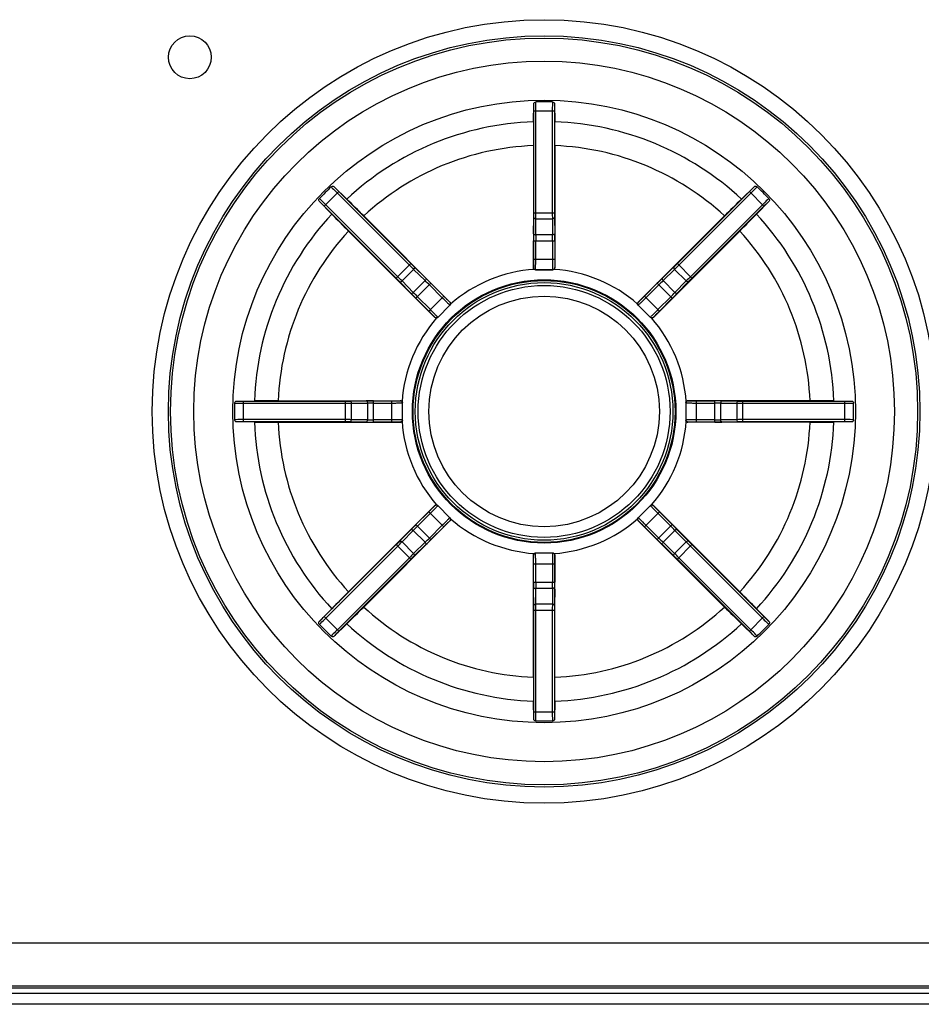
# Model space of a CAD drawing. Header units: millimetres. Extents: x 0 to 1300, y 0 to 1100.
# Tile 20 of 35: x 427 to 469, y 546 to 592. Entities that reach past the tile are written whole.
import ezdxf

# ---------------------------------------------------------------- set-up
doc = ezdxf.new("R2010")
doc.units = ezdxf.units.MM
doc.header["$LTSCALE"] = 71.703704
doc.layers.add('00_COMPONENTS', color=7, linetype='CONTINUOUS')

msp = doc.modelspace()

# ---------------------------------------------------------------- linework, layer by layer
at = {"layer": '00_COMPONENTS', "color": 7, "linetype": 'CONTINUOUS'}
for p, q in [((450.939, 586.934), (450.949, 587.771)), ((451.918, 587.771), (451.928, 586.934)), ((450.933, 585.824), (450.933, 580.14)), ((451.933, 585.824), (451.933, 580.14)), ((441.642, 583.916), (442.241, 583.331)), ((460.626, 583.331), (461.225, 583.916)), ((441.542, 582.632), (440.957, 583.231)), ((461.91, 583.231), (461.325, 582.632)), ((443.03, 582.55), (447.049, 578.531)), ((459.837, 582.55), (455.817, 578.531)), ((442.323, 581.843), (446.342, 577.824)), ((460.544, 581.843), (456.525, 577.824)), ((451.033, 580.04), (450.975, 580.059)), ((451.833, 580.04), (451.033, 580.04)), ((451.892, 580.059), (451.833, 580.04)), ((447.077, 578.444), (447.049, 578.389)), ((455.817, 578.389), (455.789, 578.444)), ((446.484, 577.824), (447.049, 578.389)), ((456.1, 578.106), (455.817, 578.389)), ((456.383, 577.824), (456.1, 578.106)), ((446.484, 577.824), (446.429, 577.796)), ((456.438, 577.796), (456.383, 577.824)), ((437.102, 573.924), (437.939, 573.934)), ((439.049, 573.94), (444.733, 573.94)), ((444.814, 573.898), (444.833, 573.84)), ((444.833, 573.04), (444.833, 573.84)), ((458.033, 573.84), (458.053, 573.898)), ((458.033, 573.84), (458.033, 573.04)), ((463.818, 573.94), (458.133, 573.94)), ((464.928, 573.934), (465.765, 573.924)), ((437.939, 572.945), (437.102, 572.955)), ((439.049, 572.94), (444.733, 572.94)), ((444.833, 573.04), (444.814, 572.981)), ((458.053, 572.981), (458.033, 573.04)), ((463.818, 572.94), (458.133, 572.94)), ((465.765, 572.955), (464.928, 572.945)), ((442.323, 565.036), (446.342, 569.056)), ((446.429, 569.084), (446.484, 569.056)), ((447.049, 568.49), (446.484, 569.056)), ((456.383, 569.056), (455.817, 568.49)), ((456.383, 569.056), (456.438, 569.084)), ((460.544, 565.036), (456.525, 569.056)), ((443.03, 564.329), (447.049, 568.348)), ((447.049, 568.49), (447.077, 568.435)), ((455.789, 568.435), (455.817, 568.49)), ((459.837, 564.329), (455.817, 568.348)), ((450.933, 561.055), (450.933, 566.74)), ((450.975, 566.82), (451.033, 566.84)), ((451.833, 566.84), (451.033, 566.84)), ((451.833, 566.84), (451.892, 566.82)), ((451.933, 561.055), (451.933, 566.74)), ((440.957, 563.648), (441.542, 564.247)), ((461.325, 564.247), (461.91, 563.648)), ((442.241, 563.548), (441.642, 562.963)), ((461.225, 562.963), (460.626, 563.548)), ((450.949, 559.108), (450.939, 559.945)), ((451.928, 559.945), (451.918, 559.108)), ((413.433, 548.69), (541.433, 548.69)), ((413.333, 546.59), (541.533, 546.59)), ((413.433, 546.69), (541.433, 546.69))]:
    msp.add_line(p, q, dxfattribs=at)
at = {"layer": '00_COMPONENTS', "color": 9, "linetype": 'CONTINUOUS'}
for p, q in [((450.952, 582.696), (450.952, 587.438)), ((450.952, 587.438), (451.915, 587.438)), ((451.052, 582.696), (451.052, 587.438)), ((451.815, 587.438), (451.815, 582.696)), ((451.915, 587.438), (451.915, 582.696)), ((441.194, 582.998), (441.875, 583.679)), ((441.804, 583.608), (445.158, 580.254)), ((441.875, 583.679), (445.228, 580.325)), ((457.638, 580.325), (460.992, 583.679)), ((457.709, 580.254), (461.062, 583.608)), ((461.672, 582.998), (460.992, 583.679)), ((444.548, 579.645), (441.194, 582.998)), ((444.619, 579.715), (441.265, 583.069)), ((461.602, 583.069), (458.248, 579.715)), ((461.672, 582.998), (458.319, 579.645)), ((450.952, 582.696), (451.915, 582.696)), ((450.942, 581.721), (450.951, 582.474)), ((451.042, 581.666), (451.051, 582.419)), ((451.051, 582.419), (451.816, 582.419)), ((451.816, 582.419), (451.825, 581.666)), ((451.916, 582.474), (451.925, 581.721)), ((451.825, 581.666), (451.042, 581.666)), ((450.94, 580.54), (450.94, 581.388)), ((450.94, 581.388), (451.926, 581.388)), ((451.04, 580.54), (451.04, 581.388)), ((451.826, 581.388), (451.826, 580.54)), ((451.926, 581.388), (451.926, 580.54)), ((444.548, 579.645), (445.228, 580.325)), ((450.94, 580.54), (451.926, 580.54)), ((458.319, 579.645), (457.638, 580.325)), ((444.814, 579.518), (445.355, 580.059)), ((445.355, 580.059), (445.893, 579.533)), ((445.386, 580.169), (445.925, 579.643)), ((450.933, 580.14), (450.934, 580.14)), ((451.033, 580.04), (451.034, 580.04)), ((451.034, 580.04), (451.833, 580.04)), ((451.833, 580.04), (451.833, 580.04)), ((451.933, 580.14), (451.933, 580.14)), ((456.942, 579.643), (457.481, 580.169)), ((456.973, 579.533), (457.512, 580.059)), ((457.512, 580.059), (458.053, 579.518)), ((445.23, 578.948), (444.704, 579.487)), ((445.34, 578.98), (444.814, 579.518)), ((445.893, 579.533), (445.34, 578.98)), ((445.464, 578.712), (446.161, 579.409)), ((446.091, 579.338), (446.691, 578.738)), ((446.161, 579.409), (446.761, 578.809)), ((456.105, 578.809), (456.705, 579.409)), ((456.176, 578.738), (456.776, 579.338)), ((457.403, 578.712), (456.705, 579.409)), ((457.527, 578.98), (456.973, 579.533)), ((458.053, 579.518), (457.527, 578.98)), ((458.163, 579.487), (457.637, 578.948)), ((446.064, 578.112), (445.464, 578.712)), ((446.135, 578.182), (445.535, 578.782)), ((446.064, 578.112), (446.761, 578.809)), ((447.049, 578.531), (447.049, 578.531)), ((455.817, 578.531), (455.818, 578.531)), ((456.803, 578.112), (456.105, 578.809)), ((457.332, 578.782), (456.732, 578.182)), ((457.403, 578.712), (456.803, 578.112)), ((446.484, 577.824), (447.049, 578.389)), ((447.049, 578.389), (447.049, 578.389)), ((455.817, 578.389), (455.818, 578.389)), ((455.818, 578.389), (456.383, 577.824)), ((446.342, 577.824), (446.342, 577.824)), ((446.484, 577.824), (446.484, 577.824)), ((456.383, 577.824), (456.383, 577.824)), ((456.525, 577.824), (456.525, 577.824)), ((437.435, 572.958), (437.435, 573.921)), ((437.435, 573.921), (442.177, 573.921)), ((437.435, 573.821), (442.177, 573.821)), ((442.177, 572.958), (442.177, 573.921)), ((442.399, 573.922), (443.152, 573.931)), ((442.454, 573.822), (443.207, 573.831)), ((442.454, 573.057), (442.454, 573.822)), ((443.207, 573.831), (443.207, 573.048)), ((443.485, 572.947), (443.485, 573.933)), ((443.485, 573.933), (444.333, 573.933)), ((443.485, 573.833), (444.333, 573.833)), ((444.333, 572.947), (444.333, 573.933)), ((444.733, 573.939), (444.733, 573.94)), ((444.833, 573.839), (444.833, 573.84)), ((444.833, 573.04), (444.833, 573.839)), ((458.033, 573.84), (458.034, 573.839)), ((458.034, 573.839), (458.034, 573.04)), ((458.133, 573.94), (458.134, 573.939)), ((458.533, 572.947), (458.533, 573.933)), ((458.533, 573.933), (459.382, 573.933)), ((458.533, 573.833), (459.382, 573.833)), ((459.382, 572.947), (459.382, 573.933)), ((459.659, 573.048), (459.659, 573.831)), ((459.659, 573.831), (460.412, 573.822)), ((459.715, 573.931), (460.468, 573.922)), ((460.412, 573.822), (460.412, 573.057)), ((460.69, 572.958), (460.69, 573.921)), ((460.69, 573.921), (465.432, 573.921)), ((460.69, 573.821), (465.432, 573.821)), ((465.432, 572.958), (465.432, 573.921)), ((442.177, 573.058), (437.435, 573.058)), ((442.177, 572.958), (437.435, 572.958)), ((443.152, 572.948), (442.399, 572.957)), ((443.207, 573.048), (442.454, 573.057)), ((444.333, 573.047), (443.485, 573.047)), ((444.333, 572.947), (443.485, 572.947)), ((444.733, 572.94), (444.733, 572.94)), ((444.833, 573.04), (444.833, 573.04)), ((458.034, 573.04), (458.033, 573.04)), ((458.134, 572.94), (458.133, 572.94)), ((459.382, 573.047), (458.533, 573.047)), ((459.382, 572.947), (458.533, 572.947)), ((460.412, 573.057), (459.659, 573.048)), ((460.468, 572.957), (459.715, 572.948)), ((465.432, 573.058), (460.69, 573.058)), ((465.432, 572.958), (460.69, 572.958)), ((445.464, 568.168), (446.064, 568.768)), ((446.761, 568.07), (446.064, 568.768)), ((446.342, 569.055), (446.342, 569.056)), ((446.484, 569.055), (446.484, 569.056)), ((447.049, 568.49), (446.484, 569.055)), ((456.383, 569.055), (455.818, 568.49)), ((456.105, 568.07), (456.803, 568.768)), ((456.383, 569.056), (456.383, 569.055)), ((456.525, 569.056), (456.525, 569.055)), ((456.803, 568.768), (457.403, 568.168)), ((445.535, 568.097), (446.135, 568.697)), ((447.049, 568.49), (447.049, 568.49)), ((447.049, 568.348), (447.049, 568.348)), ((455.818, 568.49), (455.817, 568.49)), ((455.818, 568.348), (455.817, 568.348)), ((456.732, 568.697), (457.332, 568.097)), ((444.704, 567.392), (445.23, 567.931)), ((444.814, 567.361), (445.34, 567.9)), ((445.34, 567.9), (445.893, 567.346)), ((446.161, 567.47), (445.464, 568.168)), ((446.691, 568.141), (446.091, 567.541)), ((446.761, 568.07), (446.161, 567.47)), ((456.705, 567.47), (456.105, 568.07)), ((456.776, 567.541), (456.176, 568.141)), ((456.705, 567.47), (457.403, 568.168)), ((456.973, 567.346), (457.527, 567.9)), ((457.527, 567.9), (458.053, 567.361)), ((457.637, 567.931), (458.163, 567.392)), ((441.194, 563.881), (444.548, 567.235)), ((441.265, 563.811), (444.619, 567.164)), ((445.228, 566.554), (444.548, 567.235)), ((445.355, 566.82), (444.814, 567.361)), ((445.893, 567.346), (445.355, 566.82)), ((445.925, 567.236), (445.386, 566.71)), ((457.481, 566.71), (456.942, 567.236)), ((457.512, 566.82), (456.973, 567.346)), ((458.053, 567.361), (457.512, 566.82)), ((457.638, 566.554), (458.319, 567.235)), ((458.248, 567.164), (461.602, 563.811)), ((458.319, 567.235), (461.672, 563.881)), ((445.158, 566.625), (441.804, 563.271)), ((445.228, 566.554), (441.875, 563.201)), ((450.934, 566.739), (450.933, 566.74)), ((451.034, 566.839), (451.033, 566.84)), ((451.833, 566.839), (451.034, 566.839)), ((451.833, 566.84), (451.833, 566.839)), ((451.933, 566.74), (451.933, 566.739)), ((460.992, 563.201), (457.638, 566.554)), ((461.062, 563.271), (457.709, 566.625)), ((450.94, 565.491), (450.94, 566.34)), ((450.94, 566.34), (451.926, 566.34)), ((451.04, 565.491), (451.04, 566.34)), ((451.826, 566.34), (451.826, 565.491)), ((451.926, 566.34), (451.926, 565.491)), ((450.94, 565.491), (451.926, 565.491)), ((450.951, 564.405), (450.942, 565.158)), ((451.051, 564.461), (451.042, 565.214)), ((451.042, 565.214), (451.825, 565.214)), ((451.825, 565.214), (451.816, 564.461)), ((451.925, 565.158), (451.916, 564.405)), ((450.952, 559.441), (450.952, 564.183)), ((450.952, 564.183), (451.915, 564.183)), ((451.816, 564.461), (451.051, 564.461)), ((451.052, 559.441), (451.052, 564.183)), ((451.815, 564.183), (451.815, 559.441)), ((451.915, 564.183), (451.915, 559.441)), ((441.875, 563.201), (441.194, 563.881)), ((460.992, 563.201), (461.672, 563.881)), ((450.952, 559.441), (451.915, 559.441)), ((541.933, 546.321), (412.933, 546.321)), ((542.433, 545.822), (412.434, 545.822))]:
    msp.add_line(p, q, dxfattribs=at)
at = {"layer": '00_COMPONENTS', "color": 7, "linetype": 'CONTINUOUS'}
for centre, radius in [((451.433, 573.44), 18.25), ((434.933, 589.94), 1), ((451.433, 573.44), 17.5), ((451.433, 573.44), 17.395), ((451.433, 573.44), 16.317), ((451.433, 573.44), 14.5), ((451.433, 573.44), 6.1), ((451.433, 573.44), 6)]:
    msp.add_circle(centre, radius, dxfattribs=at)
at = {"layer": '00_COMPONENTS', "color": 9, "linetype": 'CONTINUOUS'}
for radius in [6.135, 5.868, 5.368]:
    msp.add_circle((451.433, 573.44), radius, dxfattribs=at)
at = {"layer": '00_COMPONENTS', "color": 7, "linetype": 'CONTINUOUS'}
for centre, radius, start, end in [((451.433, 540.917), 46.94, 89.999, 90.4683), ((451.434, 540.917), 46.94, 89.5317, 90.001), ((544.311, 585.886), 93.378, 179.35679, 180.03817), ((349.643, 585.839), 102.291, 359.99152, 0.61352), ((474.431, 550.442), 46.94, 134.5308, 135.4692), ((428.436, 550.442), 46.94, 44.5308, 45.4692), ((370.689, 510.231), 102.291, 44.99152, 45.61352), ((525.909, 516.566), 93.378, 134.35679, 135.03817), ((508.307, 647.915), 93.378, 224.35679, 225.03817), ((388.224, 654.184), 102.291, 314.99152, 315.61352), ((483.957, 573.44), 46.94, 179.5308, 180.4692), ((439.034, 471.649), 102.291, 89.99152, 90.61352), ((463.88, 480.562), 93.378, 89.35679, 90.03817), ((418.91, 573.44), 46.94, 359.5308, 0.4692), ((438.987, 666.317), 93.378, 269.35679, 270.03817), ((463.833, 675.23), 102.291, 269.99152, 270.61352), ((514.642, 492.695), 102.291, 134.99152, 135.61352), ((394.56, 498.964), 93.378, 44.35679, 45.03817), ((376.958, 630.313), 93.378, 314.35679, 315.03817), ((532.178, 636.649), 102.291, 224.99152, 225.61352), ((474.431, 596.437), 46.94, 224.5308, 225.4692), ((428.436, 596.437), 46.94, 314.5308, 315.4692), ((553.224, 561.04), 102.291, 179.99152, 180.61352), ((358.556, 560.993), 93.378, 359.35679, 0.03817), ((451.433, 605.963), 46.94, 269.5317, 270.001), ((451.434, 605.963), 46.94, 269.999, 270.4683)]:
    msp.add_arc(centre, radius, start, end, dxfattribs=at)
at = {"layer": '00_COMPONENTS', "color": 9, "linetype": 'CONTINUOUS'}
for centre, radius, start, end in [((451.433, 573.44), 13.504, 92.0971, 132.9029), ((451.433, 573.44), 13.504, 47.0971, 87.9029), ((451.433, 573.44), 12.394, 92.312, 132.688), ((451.433, 573.44), 12.394, 47.312, 87.688), ((451.433, 573.44), 13.504, 137.0971, 177.9029), ((432.32, 582.684), 18.632, 359.356, 0.0384), ((421.941, 582.68), 29.111, 359.4848, 0.0307), ((483.711, 582.692), 31.896, 179.9931, 180.4914), ((472.328, 582.693), 20.414, 179.9914, 180.6142), ((451.433, 573.44), 13.504, 2.0971, 42.9029), ((451.433, 573.44), 12.394, 137.312, 177.688), ((481.566, 581.393), 30.626, 179.3859, 180.0085), ((472.309, 581.392), 21.269, 179.2631, 180.0102), ((432.415, 581.404), 19.412, 359.954, 0.7727), ((423.977, 581.407), 27.95, 359.9617, 0.6439), ((451.433, 573.44), 12.394, 2.312, 42.688), ((467.714, 602.806), 31.896, 224.9931, 225.4914), ((459.665, 594.758), 20.414, 224.9914, 225.6142), ((444.455, 593.491), 18.632, 314.356, 315.0384), ((437.113, 600.828), 29.111, 314.4848, 315.0307), ((451.433, 573.44), 6.635, 93.9651, 131.0349), ((451.034, 580.14), 0.1, 180.0033, 269.9967), ((451.833, 580.14), 0.1, 270.0033, 359.9967), ((451.433, 573.44), 6.635, 48.9651, 86.0349), ((431.382, 566.461), 18.632, 44.356, 45.0384), ((424.045, 559.119), 29.111, 44.4848, 45.0307), ((432.354, 565.623), 19.412, 44.954, 45.7727), ((426.385, 559.658), 27.95, 44.9617, 45.6439), ((478.364, 557.756), 30.626, 134.3859, 135.0085), ((471.818, 564.301), 21.269, 134.2631, 135.0102), ((480.8, 557.159), 31.896, 134.9931, 135.4914), ((472.752, 565.208), 20.414, 134.9914, 135.6142), ((467.117, 600.37), 30.626, 224.3859, 225.0085), ((460.572, 593.824), 21.269, 224.2631, 225.0102), ((443.617, 592.519), 19.412, 314.954, 315.7727), ((437.652, 598.488), 27.95, 314.9617, 315.6439), ((446.978, 578.46), 0.1, 315.0033, 44.9967), ((455.888, 578.46), 0.1, 135.0033, 224.9967), ((451.433, 573.44), 6.635, 138.9651, 176.034), ((446.413, 577.895), 0.1, 225.0033, 314.9967), ((456.454, 577.895), 0.1, 225.0033, 314.9967), ((451.433, 573.44), 6.635, 3.9649, 41.0348), ((442.18, 594.335), 20.414, 269.9914, 270.6142), ((442.181, 605.717), 31.896, 269.9931, 270.4914), ((443.466, 545.983), 27.95, 89.9617, 90.6439), ((443.469, 554.421), 19.412, 89.954, 90.7727), ((444.733, 573.839), 0.1, 0.0033, 89.9967), ((458.134, 573.839), 0.1, 90.0033, 179.9967), ((459.387, 543.307), 30.626, 89.3859, 90.0085), ((459.386, 552.564), 21.269, 89.2631, 90.0102), ((460.674, 602.932), 29.111, 269.4848, 270.0307), ((460.677, 592.553), 18.632, 269.356, 270.0384), ((451.433, 573.44), 13.504, 182.0971, 222.9029), ((451.433, 573.44), 12.394, 182.312, 222.688), ((442.193, 543.947), 29.111, 89.4848, 90.0307), ((442.189, 554.326), 18.632, 89.356, 90.0384), ((443.48, 603.572), 30.626, 269.3859, 270.0085), ((443.481, 594.316), 21.269, 269.2631, 270.0102), ((444.733, 573.04), 0.1, 270.0033, 359.9967), ((451.433, 573.44), 6.635, 183.9649, 221.0348), ((451.433, 573.44), 6.635, 318.9651, 356.034), ((458.134, 573.04), 0.1, 180.0033, 269.9967), ((459.398, 592.458), 19.412, 269.954, 270.7727), ((459.401, 600.896), 27.95, 269.9617, 270.6439), ((460.686, 541.162), 31.896, 89.9931, 90.4914), ((460.687, 552.545), 20.414, 89.9914, 90.6142), ((451.433, 573.44), 12.394, 317.312, 357.688), ((451.433, 573.44), 13.504, 317.0971, 357.9029), ((446.413, 568.985), 0.1, 45.0033, 134.9967), ((456.454, 568.985), 0.1, 45.0033, 134.9967), ((446.978, 568.419), 0.1, 315.0033, 44.9967), ((451.433, 573.44), 6.635, 228.9651, 266.0349), ((451.433, 573.44), 6.635, 273.9651, 311.0349), ((455.888, 568.419), 0.1, 135.0033, 224.9967), ((465.215, 548.391), 27.95, 134.9617, 135.6439), ((459.25, 554.36), 19.412, 134.954, 135.7727), ((442.295, 553.055), 21.269, 44.2631, 45.0102), ((435.75, 546.509), 30.626, 44.3859, 45.0085), ((430.115, 581.672), 20.414, 314.9914, 315.6142), ((431.049, 582.578), 21.269, 314.2631, 315.0102), ((424.503, 589.123), 30.626, 314.3859, 315.0085), ((476.482, 587.221), 27.95, 224.9617, 225.6439), ((470.513, 581.256), 19.412, 224.954, 225.7727), ((471.485, 580.418), 18.632, 224.356, 225.0384), ((422.067, 589.721), 31.896, 314.9931, 315.4914), ((478.822, 587.76), 29.111, 224.4848, 225.0307), ((465.754, 546.051), 29.111, 134.4848, 135.0307), ((458.412, 553.388), 18.632, 134.356, 135.0384), ((451.034, 566.739), 0.1, 90.0033, 179.9967), ((451.833, 566.739), 0.1, 0.0033, 89.9967), ((443.201, 552.121), 20.414, 44.9914, 45.6142), ((435.152, 544.073), 31.896, 44.9931, 45.4914), ((478.89, 565.472), 27.95, 179.9617, 180.6439), ((470.452, 565.475), 19.412, 179.954, 180.7727), ((430.557, 565.487), 21.269, 359.2631, 0.0102), ((421.301, 565.486), 30.626, 359.3859, 0.0085), ((451.433, 573.44), 12.394, 227.312, 267.688), ((430.538, 564.186), 20.414, 359.9914, 0.6142), ((419.156, 564.187), 31.896, 359.9931, 0.4914), ((480.926, 564.199), 29.111, 179.4848, 180.0307), ((470.547, 564.196), 18.632, 179.356, 180.0384), ((451.433, 573.44), 12.394, 272.312, 312.688), ((451.433, 573.44), 13.504, 227.0971, 267.9029), ((451.433, 573.44), 13.504, 272.0971, 312.9029)]:
    msp.add_arc(centre, radius, start, end, dxfattribs=at)
at = {"layer": '00_COMPONENTS', "color": 7, "linetype": 'CONTINUOUS'}
for points, knots in [([(450.949, 587.771), (450.949, 587.793), (450.975, 587.84), (451.024, 587.855), (451.049, 587.855)], [0, 0, 0, 0, 0.468272, 1, 1, 1, 1]), ([(451.818, 587.855), (451.843, 587.855), (451.892, 587.84), (451.918, 587.793), (451.918, 587.771)], [0, 0, 0, 0, 0.531729, 1, 1, 1, 1]), ([(441.512, 583.905), (441.53, 583.922), (441.575, 583.946), (441.626, 583.932), (441.642, 583.916)], [0, 0, 0, 0, 0.531729, 1, 1, 1, 1]), ([(461.225, 583.916), (461.241, 583.932), (461.292, 583.946), (461.337, 583.922), (461.355, 583.905)], [0, 0, 0, 0, 0.468272, 1, 1, 1, 1]), ([(440.957, 583.231), (440.941, 583.247), (440.927, 583.298), (440.951, 583.343), (440.968, 583.361)], [0, 0, 0, 0, 0.468272, 1, 1, 1, 1]), ([(461.898, 583.361), (461.916, 583.343), (461.94, 583.298), (461.925, 583.247), (461.91, 583.231)], [0, 0, 0, 0, 0.531729, 1, 1, 1, 1]), ([(437.018, 573.824), (437.018, 573.849), (437.033, 573.898), (437.08, 573.924), (437.102, 573.924)], [0, 0, 0, 0, 0.531729, 1, 1, 1, 1]), ([(465.765, 573.924), (465.787, 573.924), (465.834, 573.898), (465.848, 573.849), (465.849, 573.824)], [0, 0, 0, 0, 0.468272, 1, 1, 1, 1]), ([(437.102, 572.955), (437.08, 572.955), (437.033, 572.981), (437.018, 573.03), (437.018, 573.055)], [0, 0, 0, 0, 0.468272, 1, 1, 1, 1]), ([(465.849, 573.055), (465.848, 573.03), (465.834, 572.981), (465.787, 572.955), (465.765, 572.955)], [0, 0, 0, 0, 0.531729, 1, 1, 1, 1]), ([(440.968, 563.518), (440.951, 563.536), (440.927, 563.581), (440.941, 563.632), (440.957, 563.648)], [0, 0, 0, 0, 0.531729, 1, 1, 1, 1]), ([(461.91, 563.648), (461.925, 563.632), (461.94, 563.581), (461.916, 563.536), (461.898, 563.518)], [0, 0, 0, 0, 0.468272, 1, 1, 1, 1]), ([(441.642, 562.963), (441.626, 562.948), (441.575, 562.933), (441.53, 562.957), (441.512, 562.975)], [0, 0, 0, 0, 0.468272, 1, 1, 1, 1]), ([(461.355, 562.975), (461.337, 562.957), (461.292, 562.933), (461.241, 562.948), (461.225, 562.963)], [0, 0, 0, 0, 0.531729, 1, 1, 1, 1]), ([(451.049, 559.024), (451.024, 559.025), (450.975, 559.039), (450.949, 559.086), (450.949, 559.108)], [0, 0, 0, 0, 0.531729, 1, 1, 1, 1]), ([(451.918, 559.108), (451.918, 559.086), (451.892, 559.039), (451.843, 559.025), (451.818, 559.024)], [0, 0, 0, 0, 0.468272, 1, 1, 1, 1])]:
    msp.add_open_spline(points, degree=3, knots=knots, dxfattribs=at)
at = {"layer": '00_COMPONENTS', "color": 9, "linetype": 'CONTINUOUS'}
for points, knots in [([(450.952, 587.438), (450.952, 587.471), (450.952, 587.582), (450.951, 587.693), (450.949, 587.771)], [0, 0, 0, 0, 0.292381, 1, 1, 1, 1]), ([(451.052, 587.438), (451.052, 587.479), (451.052, 587.618), (451.051, 587.757), (451.049, 587.855)], [0, 0, 0, 0, 0.292415, 1, 1, 1, 1]), ([(451.818, 587.855), (451.817, 587.828), (451.815, 587.689), (451.815, 587.551), (451.815, 587.438)], [0, 0, 0, 0, 0.191988, 1, 1, 1, 1]), ([(451.918, 587.771), (451.917, 587.75), (451.915, 587.639), (451.915, 587.528), (451.915, 587.438)], [0, 0, 0, 0, 0.19204, 1, 1, 1, 1]), ([(441.512, 583.905), (441.531, 583.885), (441.627, 583.786), (441.725, 583.687), (441.804, 583.608)], [0, 0, 0, 0, 0.191988, 1, 1, 1, 1]), ([(441.642, 583.916), (441.656, 583.901), (441.733, 583.821), (441.812, 583.742), (441.875, 583.679)], [0, 0, 0, 0, 0.19204, 1, 1, 1, 1]), ([(460.992, 583.679), (461.015, 583.702), (461.093, 583.78), (461.171, 583.859), (461.225, 583.916)], [0, 0, 0, 0, 0.292381, 1, 1, 1, 1]), ([(461.062, 583.608), (461.091, 583.637), (461.189, 583.735), (461.287, 583.834), (461.355, 583.905)], [0, 0, 0, 0, 0.292415, 1, 1, 1, 1]), ([(441.194, 582.998), (441.171, 583.021), (441.093, 583.099), (441.014, 583.177), (440.957, 583.231)], [0, 0, 0, 0, 0.292381, 1, 1, 1, 1]), ([(441.265, 583.069), (441.236, 583.097), (441.138, 583.195), (441.039, 583.293), (440.968, 583.361)], [0, 0, 0, 0, 0.292415, 1, 1, 1, 1]), ([(461.898, 583.361), (461.879, 583.342), (461.78, 583.246), (461.681, 583.148), (461.602, 583.069)], [0, 0, 0, 0, 0.191988, 1, 1, 1, 1]), ([(461.91, 583.231), (461.895, 583.217), (461.815, 583.14), (461.736, 583.061), (461.672, 582.998)], [0, 0, 0, 0, 0.19204, 1, 1, 1, 1]), ([(450.951, 582.474), (450.951, 582.467), (450.961, 582.445), (450.999, 582.424), (451.032, 582.419), (451.051, 582.419)], [0, 0, 0, 0, 0.183137, 0.544673, 1, 1, 1, 1]), ([(451.916, 582.474), (451.916, 582.467), (451.906, 582.445), (451.868, 582.424), (451.835, 582.419), (451.816, 582.419)], [0, 0, 0, 0, 0.183138, 0.544674, 1, 1, 1, 1]), ([(450.942, 581.721), (450.942, 581.714), (450.952, 581.692), (450.99, 581.671), (451.024, 581.666), (451.042, 581.666)], [0, 0, 0, 0, 0.183138, 0.544674, 1, 1, 1, 1]), ([(451.925, 581.721), (451.924, 581.714), (451.915, 581.692), (451.877, 581.671), (451.843, 581.666), (451.825, 581.666)], [0, 0, 0, 0, 0.183138, 0.544674, 1, 1, 1, 1]), ([(450.934, 580.14), (450.936, 580.142), (450.934, 580.149), (450.936, 580.16), (450.936, 580.18), (450.938, 580.214), (450.938, 580.263), (450.939, 580.322), (450.94, 580.416), (450.94, 580.489), (450.94, 580.54)], [0, 0, 0, 0, 0.022447, 0.047467, 0.081479, 0.174995, 0.29948, 0.450211, 0.621496, 1, 1, 1, 1]), ([(451.034, 580.04), (451.034, 580.041), (451.034, 580.045), (451.035, 580.052), (451.036, 580.065), (451.037, 580.09), (451.037, 580.132), (451.039, 580.194), (451.039, 580.268), (451.04, 580.385), (451.04, 580.477), (451.04, 580.54)], [0, 0, 0, 0, 0.006562, 0.022392, 0.0474, 0.081406, 0.174918, 0.299412, 0.450157, 0.621459, 1, 1, 1, 1]), ([(451.826, 580.54), (451.826, 580.476), (451.827, 580.385), (451.827, 580.268), (451.828, 580.193), (451.829, 580.132), (451.83, 580.09), (451.831, 580.065), (451.832, 580.052), (451.833, 580.045), (451.833, 580.041), (451.833, 580.04)], [0, 0, 0, 0, 0.379083, 0.550532, 0.701208, 0.825514, 0.918804, 0.952707, 0.977665, 0.993456, 1, 1, 1, 1]), ([(451.926, 580.54), (451.926, 580.489), (451.927, 580.416), (451.927, 580.322), (451.928, 580.263), (451.929, 580.213), (451.93, 580.18), (451.931, 580.16), (451.932, 580.149), (451.931, 580.142), (451.933, 580.14)], [0, 0, 0, 0, 0.379046, 0.550477, 0.70114, 0.825437, 0.918729, 0.95264, 0.977612, 1, 1, 1, 1]), ([(445.386, 580.169), (445.391, 580.164), (445.4, 580.141), (445.388, 580.1), (445.368, 580.072), (445.355, 580.059)], [0, 0, 0, 0, 0.183138, 0.544674, 1, 1, 1, 1]), ([(457.481, 580.169), (457.475, 580.164), (457.467, 580.141), (457.479, 580.1), (457.499, 580.072), (457.512, 580.059)], [0, 0, 0, 0, 0.183137, 0.544673, 1, 1, 1, 1]), ([(444.704, 579.487), (444.709, 579.482), (444.732, 579.473), (444.773, 579.485), (444.801, 579.505), (444.814, 579.518)], [0, 0, 0, 0, 0.183137, 0.544673, 1, 1, 1, 1]), ([(445.925, 579.643), (445.93, 579.637), (445.939, 579.615), (445.926, 579.573), (445.906, 579.546), (445.893, 579.533)], [0, 0, 0, 0, 0.183138, 0.544674, 1, 1, 1, 1]), ([(456.942, 579.643), (456.937, 579.637), (456.928, 579.615), (456.94, 579.573), (456.96, 579.546), (456.973, 579.533)], [0, 0, 0, 0, 0.183138, 0.544674, 1, 1, 1, 1]), ([(458.163, 579.487), (458.157, 579.482), (458.135, 579.473), (458.094, 579.485), (458.066, 579.505), (458.053, 579.518)], [0, 0, 0, 0, 0.183138, 0.544674, 1, 1, 1, 1]), ([(445.23, 578.948), (445.236, 578.943), (445.258, 578.934), (445.3, 578.947), (445.327, 578.967), (445.34, 578.98)], [0, 0, 0, 0, 0.183138, 0.544674, 1, 1, 1, 1]), ([(457.637, 578.948), (457.631, 578.943), (457.609, 578.934), (457.567, 578.947), (457.54, 578.967), (457.527, 578.98)], [0, 0, 0, 0, 0.183138, 0.544674, 1, 1, 1, 1]), ([(446.691, 578.738), (446.735, 578.693), (446.801, 578.629), (446.884, 578.547), (446.937, 578.494), (446.981, 578.452), (447.011, 578.423), (447.03, 578.406), (447.039, 578.397), (447.045, 578.392), (447.048, 578.389), (447.049, 578.389)], [0, 0, 0, 0, 0.379083, 0.550532, 0.701208, 0.825514, 0.918804, 0.952707, 0.977665, 0.993456, 1, 1, 1, 1]), ([(446.761, 578.809), (446.797, 578.773), (446.849, 578.721), (446.916, 578.656), (446.959, 578.614), (446.994, 578.58), (447.019, 578.557), (447.033, 578.543), (447.042, 578.537), (447.046, 578.531), (447.049, 578.531)], [0, 0, 0, 0, 0.379046, 0.550477, 0.70114, 0.825437, 0.918729, 0.95264, 0.977612, 1, 1, 1, 1]), ([(455.818, 578.531), (455.821, 578.531), (455.825, 578.537), (455.833, 578.543), (455.848, 578.557), (455.873, 578.58), (455.908, 578.614), (455.951, 578.656), (456.018, 578.721), (456.07, 578.773), (456.105, 578.809)], [0, 0, 0, 0, 0.022447, 0.047467, 0.081479, 0.174995, 0.29948, 0.450211, 0.621496, 1, 1, 1, 1]), ([(455.818, 578.389), (455.819, 578.389), (455.822, 578.392), (455.828, 578.397), (455.837, 578.406), (455.856, 578.423), (455.886, 578.452), (455.93, 578.495), (455.983, 578.547), (456.066, 578.629), (456.131, 578.693), (456.176, 578.738)], [0, 0, 0, 0, 0.006562, 0.022392, 0.0474, 0.081406, 0.174918, 0.299412, 0.450157, 0.621459, 1, 1, 1, 1]), ([(446.342, 577.824), (446.342, 577.827), (446.336, 577.831), (446.33, 577.84), (446.316, 577.854), (446.293, 577.879), (446.259, 577.914), (446.217, 577.957), (446.152, 578.024), (446.1, 578.076), (446.064, 578.112)], [0, 0, 0, 0, 0.022447, 0.047467, 0.081479, 0.174995, 0.29948, 0.450211, 0.621496, 1, 1, 1, 1]), ([(446.484, 577.824), (446.484, 577.825), (446.481, 577.828), (446.476, 577.834), (446.467, 577.843), (446.45, 577.862), (446.421, 577.892), (446.378, 577.936), (446.326, 577.989), (446.244, 578.073), (446.18, 578.138), (446.135, 578.182)], [0, 0, 0, 0, 0.006562, 0.022392, 0.0474, 0.081406, 0.174918, 0.299412, 0.450157, 0.621459, 1, 1, 1, 1]), ([(456.732, 578.182), (456.687, 578.138), (456.622, 578.072), (456.54, 577.989), (456.488, 577.936), (456.446, 577.892), (456.417, 577.862), (456.399, 577.843), (456.391, 577.834), (456.386, 577.828), (456.383, 577.825), (456.383, 577.824)], [0, 0, 0, 0, 0.379083, 0.550532, 0.701208, 0.825514, 0.918804, 0.952707, 0.977665, 0.993456, 1, 1, 1, 1]), ([(456.803, 578.112), (456.767, 578.076), (456.715, 578.024), (456.649, 577.957), (456.608, 577.914), (456.574, 577.879), (456.551, 577.854), (456.537, 577.84), (456.531, 577.831), (456.525, 577.827), (456.525, 577.824)], [0, 0, 0, 0, 0.379046, 0.550477, 0.70114, 0.825437, 0.918729, 0.95264, 0.977612, 1, 1, 1, 1]), ([(437.018, 573.824), (437.045, 573.823), (437.184, 573.821), (437.322, 573.821), (437.435, 573.821)], [0, 0, 0, 0, 0.191988, 1, 1, 1, 1]), ([(437.102, 573.924), (437.123, 573.923), (437.234, 573.921), (437.345, 573.921), (437.435, 573.921)], [0, 0, 0, 0, 0.19204, 1, 1, 1, 1]), ([(442.399, 573.922), (442.406, 573.922), (442.428, 573.912), (442.449, 573.874), (442.454, 573.841), (442.454, 573.822)], [0, 0, 0, 0, 0.183138, 0.544674, 1, 1, 1, 1]), ([(443.152, 573.931), (443.159, 573.931), (443.181, 573.921), (443.202, 573.883), (443.207, 573.849), (443.207, 573.831)], [0, 0, 0, 0, 0.183138, 0.544674, 1, 1, 1, 1]), ([(444.333, 573.933), (444.384, 573.933), (444.457, 573.933), (444.551, 573.934), (444.61, 573.935), (444.66, 573.935), (444.693, 573.937), (444.713, 573.937), (444.724, 573.939), (444.731, 573.937), (444.733, 573.939)], [0, 0, 0, 0, 0.379046, 0.550477, 0.70114, 0.825437, 0.918729, 0.95264, 0.977612, 1, 1, 1, 1]), ([(444.333, 573.833), (444.397, 573.833), (444.488, 573.833), (444.605, 573.834), (444.68, 573.834), (444.741, 573.836), (444.783, 573.836), (444.808, 573.837), (444.821, 573.838), (444.828, 573.839), (444.832, 573.839), (444.833, 573.839)], [0, 0, 0, 0, 0.379083, 0.550532, 0.701208, 0.825514, 0.918804, 0.952707, 0.977665, 0.993456, 1, 1, 1, 1]), ([(458.034, 573.839), (458.034, 573.839), (458.039, 573.839), (458.046, 573.838), (458.059, 573.837), (458.084, 573.836), (458.126, 573.836), (458.187, 573.834), (458.262, 573.834), (458.379, 573.833), (458.47, 573.833), (458.533, 573.833)], [0, 0, 0, 0, 0.006562, 0.022392, 0.0474, 0.081406, 0.174918, 0.299412, 0.450157, 0.621459, 1, 1, 1, 1]), ([(458.134, 573.939), (458.136, 573.937), (458.143, 573.939), (458.153, 573.937), (458.174, 573.937), (458.207, 573.935), (458.257, 573.935), (458.316, 573.934), (458.41, 573.933), (458.483, 573.933), (458.533, 573.933)], [0, 0, 0, 0, 0.022447, 0.047467, 0.081479, 0.174995, 0.29948, 0.450211, 0.621496, 1, 1, 1, 1]), ([(459.715, 573.931), (459.707, 573.931), (459.685, 573.921), (459.665, 573.883), (459.66, 573.849), (459.659, 573.831)], [0, 0, 0, 0, 0.183138, 0.544674, 1, 1, 1, 1]), ([(460.468, 573.922), (460.46, 573.922), (460.439, 573.912), (460.418, 573.874), (460.413, 573.841), (460.412, 573.822)], [0, 0, 0, 0, 0.183137, 0.544673, 1, 1, 1, 1]), ([(465.432, 573.921), (465.465, 573.921), (465.576, 573.921), (465.687, 573.922), (465.765, 573.924)], [0, 0, 0, 0, 0.292381, 1, 1, 1, 1]), ([(465.432, 573.821), (465.473, 573.821), (465.612, 573.821), (465.75, 573.822), (465.849, 573.824)], [0, 0, 0, 0, 0.292415, 1, 1, 1, 1]), ([(437.435, 573.058), (437.394, 573.058), (437.255, 573.058), (437.116, 573.057), (437.018, 573.055)], [0, 0, 0, 0, 0.292415, 1, 1, 1, 1]), ([(437.435, 572.958), (437.402, 572.958), (437.291, 572.958), (437.18, 572.957), (437.102, 572.955)], [0, 0, 0, 0, 0.292381, 1, 1, 1, 1]), ([(442.399, 572.957), (442.406, 572.957), (442.428, 572.967), (442.449, 573.005), (442.454, 573.038), (442.454, 573.057)], [0, 0, 0, 0, 0.183137, 0.544673, 1, 1, 1, 1]), ([(443.152, 572.948), (443.159, 572.949), (443.181, 572.958), (443.202, 572.996), (443.207, 573.03), (443.207, 573.048)], [0, 0, 0, 0, 0.183138, 0.544674, 1, 1, 1, 1]), ([(444.833, 573.04), (444.832, 573.04), (444.828, 573.04), (444.821, 573.041), (444.808, 573.042), (444.783, 573.043), (444.741, 573.044), (444.679, 573.045), (444.605, 573.046), (444.488, 573.046), (444.396, 573.047), (444.333, 573.047)], [0, 0, 0, 0, 0.006562, 0.022392, 0.0474, 0.081406, 0.174918, 0.299412, 0.450157, 0.621459, 1, 1, 1, 1]), ([(444.733, 572.94), (444.731, 572.942), (444.724, 572.941), (444.713, 572.942), (444.693, 572.943), (444.659, 572.944), (444.61, 572.945), (444.551, 572.946), (444.457, 572.946), (444.384, 572.947), (444.333, 572.947)], [0, 0, 0, 0, 0.022447, 0.047467, 0.081479, 0.174995, 0.29948, 0.450211, 0.621496, 1, 1, 1, 1]), ([(458.533, 573.047), (458.47, 573.047), (458.379, 573.046), (458.262, 573.046), (458.187, 573.045), (458.126, 573.044), (458.084, 573.043), (458.059, 573.042), (458.046, 573.041), (458.038, 573.04), (458.034, 573.04), (458.034, 573.04)], [0, 0, 0, 0, 0.379083, 0.550532, 0.701208, 0.825514, 0.918804, 0.952707, 0.977665, 0.993456, 1, 1, 1, 1]), ([(458.533, 572.947), (458.483, 572.947), (458.41, 572.946), (458.316, 572.946), (458.256, 572.945), (458.207, 572.944), (458.174, 572.943), (458.153, 572.942), (458.143, 572.941), (458.136, 572.942), (458.134, 572.94)], [0, 0, 0, 0, 0.379046, 0.550477, 0.70114, 0.825437, 0.918729, 0.95264, 0.977612, 1, 1, 1, 1]), ([(459.715, 572.948), (459.707, 572.949), (459.685, 572.958), (459.665, 572.996), (459.66, 573.03), (459.659, 573.048)], [0, 0, 0, 0, 0.183138, 0.544674, 1, 1, 1, 1]), ([(460.468, 572.957), (460.46, 572.957), (460.439, 572.967), (460.418, 573.005), (460.413, 573.038), (460.412, 573.057)], [0, 0, 0, 0, 0.183138, 0.544674, 1, 1, 1, 1]), ([(465.849, 573.055), (465.822, 573.056), (465.683, 573.058), (465.544, 573.058), (465.432, 573.058)], [0, 0, 0, 0, 0.191988, 1, 1, 1, 1]), ([(465.765, 572.955), (465.744, 572.956), (465.633, 572.958), (465.522, 572.958), (465.432, 572.958)], [0, 0, 0, 0, 0.19204, 1, 1, 1, 1]), ([(446.064, 568.768), (446.1, 568.803), (446.152, 568.856), (446.217, 568.922), (446.259, 568.965), (446.293, 569), (446.316, 569.025), (446.33, 569.04), (446.336, 569.048), (446.342, 569.052), (446.342, 569.055)], [0, 0, 0, 0, 0.379046, 0.550477, 0.70114, 0.825437, 0.918729, 0.95264, 0.977612, 1, 1, 1, 1]), ([(446.135, 568.697), (446.18, 568.742), (446.244, 568.807), (446.326, 568.89), (446.379, 568.943), (446.421, 568.987), (446.45, 569.018), (446.467, 569.036), (446.476, 569.045), (446.481, 569.051), (446.484, 569.054), (446.484, 569.055)], [0, 0, 0, 0, 0.379083, 0.550532, 0.701208, 0.825514, 0.918804, 0.952707, 0.977665, 0.993456, 1, 1, 1, 1]), ([(456.383, 569.055), (456.383, 569.054), (456.386, 569.051), (456.391, 569.045), (456.4, 569.036), (456.417, 569.017), (456.446, 568.987), (456.488, 568.943), (456.541, 568.89), (456.623, 568.807), (456.687, 568.742), (456.732, 568.697)], [0, 0, 0, 0, 0.006562, 0.022392, 0.0474, 0.081406, 0.174918, 0.299412, 0.450157, 0.621459, 1, 1, 1, 1]), ([(456.525, 569.055), (456.525, 569.052), (456.531, 569.048), (456.537, 569.04), (456.551, 569.025), (456.574, 569), (456.608, 568.965), (456.65, 568.922), (456.715, 568.855), (456.767, 568.803), (456.803, 568.768)], [0, 0, 0, 0, 0.022447, 0.047467, 0.081479, 0.174995, 0.29948, 0.450211, 0.621496, 1, 1, 1, 1]), ([(447.049, 568.49), (447.048, 568.49), (447.045, 568.487), (447.039, 568.482), (447.03, 568.473), (447.011, 568.456), (446.981, 568.427), (446.937, 568.385), (446.884, 568.332), (446.8, 568.25), (446.735, 568.186), (446.691, 568.141)], [0, 0, 0, 0, 0.006562, 0.022392, 0.0474, 0.081406, 0.174918, 0.299412, 0.450157, 0.621459, 1, 1, 1, 1]), ([(447.049, 568.348), (447.046, 568.348), (447.042, 568.342), (447.033, 568.336), (447.019, 568.322), (446.994, 568.299), (446.959, 568.265), (446.916, 568.223), (446.849, 568.158), (446.797, 568.106), (446.761, 568.07)], [0, 0, 0, 0, 0.022447, 0.047467, 0.081479, 0.174995, 0.29948, 0.450211, 0.621496, 1, 1, 1, 1]), ([(456.176, 568.141), (456.131, 568.186), (456.066, 568.251), (455.983, 568.333), (455.93, 568.385), (455.886, 568.427), (455.855, 568.456), (455.837, 568.474), (455.828, 568.482), (455.822, 568.487), (455.819, 568.49), (455.818, 568.49)], [0, 0, 0, 0, 0.379083, 0.550532, 0.701208, 0.825514, 0.918804, 0.952707, 0.977665, 0.993456, 1, 1, 1, 1]), ([(456.105, 568.07), (456.07, 568.106), (456.017, 568.158), (455.951, 568.224), (455.908, 568.265), (455.873, 568.299), (455.848, 568.322), (455.833, 568.336), (455.825, 568.342), (455.821, 568.348), (455.818, 568.348)], [0, 0, 0, 0, 0.379046, 0.550477, 0.70114, 0.825437, 0.918729, 0.95264, 0.977612, 1, 1, 1, 1]), ([(445.23, 567.931), (445.236, 567.936), (445.258, 567.945), (445.3, 567.933), (445.327, 567.913), (445.34, 567.9)], [0, 0, 0, 0, 0.183138, 0.544674, 1, 1, 1, 1]), ([(457.637, 567.931), (457.631, 567.936), (457.609, 567.945), (457.567, 567.933), (457.54, 567.913), (457.527, 567.9)], [0, 0, 0, 0, 0.183138, 0.544674, 1, 1, 1, 1]), ([(444.704, 567.392), (444.709, 567.398), (444.732, 567.406), (444.773, 567.394), (444.801, 567.374), (444.814, 567.361)], [0, 0, 0, 0, 0.183138, 0.544674, 1, 1, 1, 1]), ([(458.163, 567.392), (458.157, 567.398), (458.135, 567.406), (458.094, 567.394), (458.066, 567.374), (458.053, 567.361)], [0, 0, 0, 0, 0.183137, 0.544673, 1, 1, 1, 1]), ([(445.925, 567.236), (445.93, 567.242), (445.939, 567.264), (445.926, 567.306), (445.906, 567.333), (445.893, 567.346)], [0, 0, 0, 0, 0.183138, 0.544674, 1, 1, 1, 1]), ([(456.942, 567.236), (456.937, 567.242), (456.928, 567.264), (456.94, 567.306), (456.96, 567.333), (456.973, 567.346)], [0, 0, 0, 0, 0.183138, 0.544674, 1, 1, 1, 1]), ([(445.386, 566.71), (445.391, 566.716), (445.4, 566.738), (445.388, 566.779), (445.368, 566.807), (445.355, 566.82)], [0, 0, 0, 0, 0.183137, 0.544673, 1, 1, 1, 1]), ([(450.94, 566.34), (450.94, 566.39), (450.94, 566.463), (450.939, 566.557), (450.938, 566.617), (450.938, 566.666), (450.936, 566.699), (450.936, 566.72), (450.934, 566.73), (450.936, 566.737), (450.934, 566.739)], [0, 0, 0, 0, 0.379046, 0.550477, 0.70114, 0.825437, 0.918729, 0.95264, 0.977612, 1, 1, 1, 1]), ([(451.04, 566.34), (451.04, 566.403), (451.04, 566.494), (451.039, 566.611), (451.039, 566.686), (451.037, 566.747), (451.037, 566.789), (451.036, 566.814), (451.035, 566.827), (451.034, 566.835), (451.034, 566.839), (451.034, 566.839)], [0, 0, 0, 0, 0.379083, 0.550532, 0.701208, 0.825514, 0.918804, 0.952707, 0.977665, 0.993456, 1, 1, 1, 1]), ([(451.833, 566.839), (451.833, 566.839), (451.833, 566.834), (451.832, 566.827), (451.831, 566.814), (451.83, 566.789), (451.829, 566.747), (451.828, 566.686), (451.827, 566.611), (451.827, 566.494), (451.826, 566.403), (451.826, 566.34)], [0, 0, 0, 0, 0.006562, 0.022392, 0.0474, 0.081406, 0.174918, 0.299412, 0.450157, 0.621459, 1, 1, 1, 1]), ([(451.933, 566.739), (451.931, 566.737), (451.932, 566.73), (451.931, 566.72), (451.93, 566.699), (451.929, 566.666), (451.928, 566.616), (451.927, 566.557), (451.927, 566.463), (451.926, 566.39), (451.926, 566.34)], [0, 0, 0, 0, 0.022447, 0.047467, 0.081479, 0.174995, 0.29948, 0.450211, 0.621496, 1, 1, 1, 1]), ([(457.481, 566.71), (457.475, 566.716), (457.467, 566.738), (457.479, 566.779), (457.499, 566.807), (457.512, 566.82)], [0, 0, 0, 0, 0.183138, 0.544674, 1, 1, 1, 1]), ([(450.942, 565.158), (450.942, 565.166), (450.952, 565.188), (450.99, 565.208), (451.024, 565.213), (451.042, 565.214)], [0, 0, 0, 0, 0.183138, 0.544674, 1, 1, 1, 1]), ([(451.925, 565.158), (451.924, 565.166), (451.915, 565.188), (451.877, 565.208), (451.843, 565.213), (451.825, 565.214)], [0, 0, 0, 0, 0.183138, 0.544674, 1, 1, 1, 1]), ([(450.951, 564.405), (450.951, 564.413), (450.961, 564.434), (450.999, 564.455), (451.032, 564.46), (451.051, 564.461)], [0, 0, 0, 0, 0.183138, 0.544674, 1, 1, 1, 1]), ([(451.916, 564.405), (451.916, 564.413), (451.906, 564.434), (451.868, 564.455), (451.835, 564.46), (451.816, 564.461)], [0, 0, 0, 0, 0.183137, 0.544673, 1, 1, 1, 1]), ([(440.957, 563.648), (440.972, 563.663), (441.052, 563.74), (441.131, 563.818), (441.194, 563.881)], [0, 0, 0, 0, 0.19204, 1, 1, 1, 1]), ([(440.968, 563.518), (440.988, 563.537), (441.087, 563.633), (441.186, 563.731), (441.265, 563.811)], [0, 0, 0, 0, 0.191988, 1, 1, 1, 1]), ([(461.602, 563.811), (461.63, 563.782), (461.729, 563.684), (461.827, 563.586), (461.898, 563.518)], [0, 0, 0, 0, 0.292415, 1, 1, 1, 1]), ([(461.672, 563.881), (461.695, 563.858), (461.774, 563.78), (461.853, 563.702), (461.91, 563.648)], [0, 0, 0, 0, 0.292381, 1, 1, 1, 1]), ([(441.804, 563.271), (441.776, 563.243), (441.678, 563.144), (441.58, 563.046), (441.512, 562.975)], [0, 0, 0, 0, 0.292415, 1, 1, 1, 1]), ([(461.355, 562.975), (461.336, 562.994), (461.24, 563.094), (461.142, 563.192), (461.062, 563.271)], [0, 0, 0, 0, 0.191988, 1, 1, 1, 1]), ([(441.875, 563.201), (441.852, 563.178), (441.774, 563.099), (441.696, 563.02), (441.642, 562.963)], [0, 0, 0, 0, 0.292381, 1, 1, 1, 1]), ([(461.225, 562.963), (461.21, 562.978), (461.133, 563.058), (461.055, 563.137), (460.992, 563.201)], [0, 0, 0, 0, 0.19204, 1, 1, 1, 1]), ([(450.949, 559.108), (450.95, 559.129), (450.952, 559.24), (450.952, 559.351), (450.952, 559.441)], [0, 0, 0, 0, 0.19204, 1, 1, 1, 1]), ([(451.049, 559.024), (451.05, 559.051), (451.052, 559.19), (451.052, 559.329), (451.052, 559.441)], [0, 0, 0, 0, 0.191988, 1, 1, 1, 1]), ([(451.815, 559.441), (451.815, 559.4), (451.815, 559.261), (451.816, 559.123), (451.818, 559.024)], [0, 0, 0, 0, 0.292415, 1, 1, 1, 1]), ([(451.915, 559.441), (451.915, 559.408), (451.915, 559.297), (451.916, 559.186), (451.918, 559.108)], [0, 0, 0, 0, 0.292381, 1, 1, 1, 1])]:
    msp.add_open_spline(points, degree=3, knots=knots, dxfattribs=at)
at = {"layer": '00_COMPONENTS', "color": 7, "linetype": 'CONTINUOUS'}
for points in [[(450.975, 580.059), (450.95, 580.076), (450.933, 580.109), (450.933, 580.14)], [(451.933, 580.14), (451.933, 580.109), (451.917, 580.076), (451.892, 580.059)], [(447.049, 578.531), (447.071, 578.509), (447.082, 578.474), (447.077, 578.444)], [(455.789, 578.444), (455.785, 578.474), (455.796, 578.509), (455.817, 578.531)], [(446.429, 577.796), (446.399, 577.791), (446.364, 577.802), (446.342, 577.824)], [(456.525, 577.824), (456.503, 577.802), (456.468, 577.791), (456.438, 577.796)], [(444.733, 573.94), (444.764, 573.94), (444.796, 573.923), (444.814, 573.899)], [(458.052, 573.898), (458.07, 573.923), (458.103, 573.94), (458.133, 573.94)], [(444.814, 572.981), (444.797, 572.956), (444.764, 572.94), (444.733, 572.94)], [(458.133, 572.94), (458.103, 572.94), (458.07, 572.956), (458.053, 572.981)], [(446.342, 569.056), (446.364, 569.077), (446.399, 569.088), (446.429, 569.084)], [(456.438, 569.084), (456.468, 569.088), (456.503, 569.077), (456.525, 569.056)], [(447.077, 568.435), (447.082, 568.405), (447.071, 568.37), (447.049, 568.348)], [(455.817, 568.348), (455.796, 568.37), (455.785, 568.405), (455.789, 568.435)], [(450.933, 566.74), (450.933, 566.77), (450.95, 566.803), (450.975, 566.82)], [(451.892, 566.82), (451.917, 566.803), (451.933, 566.77), (451.933, 566.74)]]:
    msp.add_open_spline(points, degree=3, dxfattribs=at)

doc.saveas('drawing.dxf')
